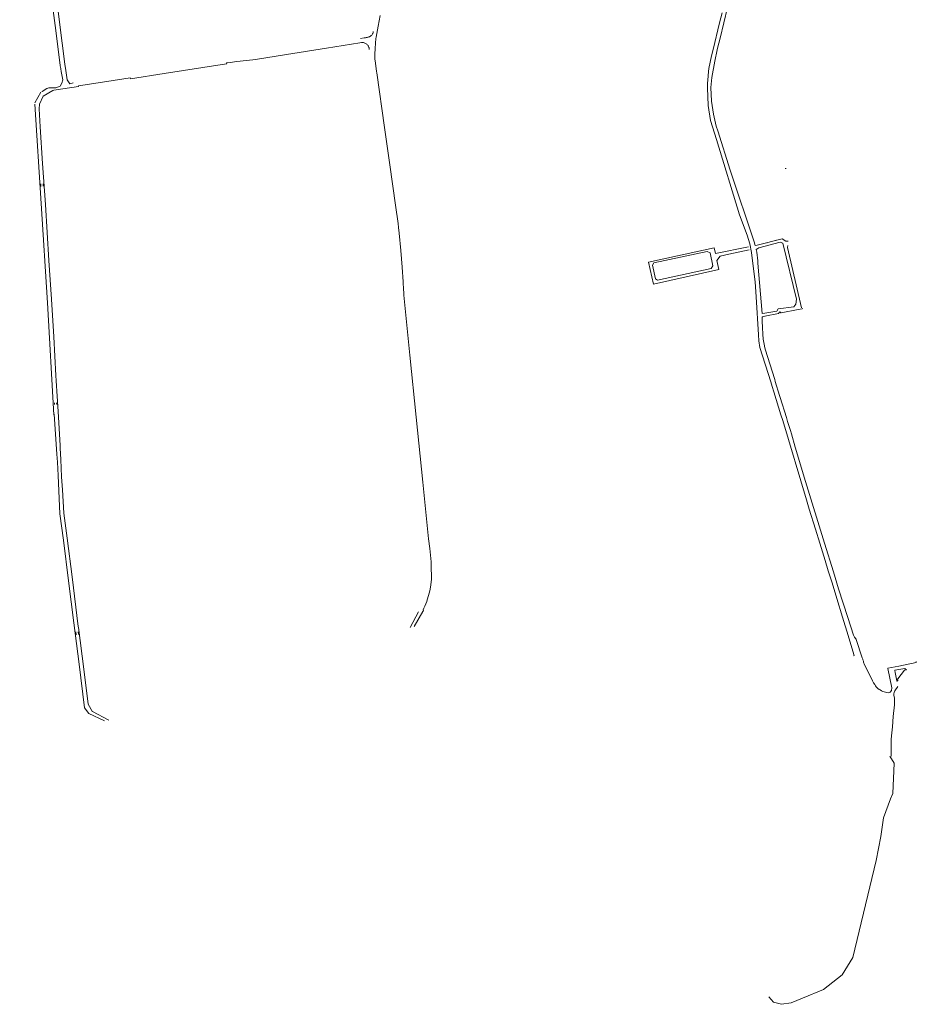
# Model space of a CAD drawing. Extents: x 97501 to 109728, y 463571 to 471596.
# Tile 7 of 25: x 101983 to 103356, y 466018 to 467526. Entities that reach past the tile are written whole.
import ezdxf

# ---------------------------------------------------------------- set-up
doc = ezdxf.new("R2010")
doc.units = 0
doc.layers.add('107 Goten', color=9, linetype='Continuous', lineweight=20, true_color=0xc0c0c0)

msp = doc.modelspace()

# ---------------------------------------------------------------- linework, layer by layer
at = {"layer": '107 Goten'}
for points in [[(101983, 467562.1), (101990.4, 467563.3), (101998.9, 467564.7), (101998.9, 467564.7), (102007.2, 467566.9), (102010.2, 467567.8), (102012.2, 467568.2), (102012.2, 467568.2), (102014.4, 467568.2), (102019.1, 467567.2), (102022.2, 467565.8), (102024.7, 467563.7), (102026.8, 467560), (102026.8, 467560), (102030.2, 467553.8), (102033.1, 467547.4), (102034.4, 467539.7), (102034.4, 467539.7), (102037.4, 467516.5), (102040.4, 467492.7), (102040.4, 467492.7), (102045.2, 467455.2), (102045.2, 467455.2), (102045.2, 467454.8)], [(102048.1, 467489.4), (102047.6, 467493.2), (102047.6, 467493.2), (102041.9, 467538.5), (102041.6, 467540.3), (102041.6, 467540.3), (102037.5, 467556.3), (102037.5, 467556.3)], [(103055.3, 467497.3), (103066.9, 467544.2)], [(102527, 467462.8), (102527, 467462.8), (102526.8, 467464.8), (102526.5, 467472.8), (102527, 467481.6), (102527, 467481.6), (102527.6, 467489.7), (102528.3, 467496.7), (102528.7, 467498.6), (102531.9, 467515.5), (102535, 467532.1)], [(103058.3, 467535.8), (103054.6, 467520.8), (103054.6, 467520.8), (103044.6, 467479.9), (103044.6, 467479.9), (103044.5, 467479.8), (103042.2, 467470.1), (103042.2, 467470.1), (103042.2, 467470.1), (103038.3, 467450.8), (103038.3, 467450.8), (103037.7, 467446.4), (103037.7, 467446.4), (103036.3, 467432.7), (103036.3, 467432.7), (103035.9, 467428.4), (103035.9, 467428.4), (103035.8, 467423.9), (103035.8, 467423.9), (103035.8, 467421.4)], [(102524.4, 467507.6), (102524.4, 467507.6), (102524.2, 467506.7), (102524, 467505.6), (102523.6, 467504.6), (102523.1, 467503.7), (102522.6, 467502.8), (102521.9, 467502), (102521.1, 467501.2), (102520.3, 467500.5), (102519.3, 467499.9), (102518.4, 467499.5), (102517.5, 467499.2), (102516.7, 467498.9), (102515.8, 467498.6), (102514.9, 467498.4), (102513.7, 467498.1), (102512.3, 467497.9), (102510.4, 467497.5), (102504.6, 467496.6), (102504.6, 467496.6)], [(103053.3, 467489.6), (103055.3, 467497.3)], [(102065.1, 467428.6), (102059.6, 467427.5), (102055.8, 467433.5), (102053.6, 467447.5), (102052.2, 467457.3), (102048.1, 467489.4)], [(102340.2, 467464.2), (102340.2, 467464.2), (102344, 467464.5), (102344, 467464.5), (102391.3, 467472.3), (102452.5, 467482.1), (102452.5, 467482.1), (102504, 467490.3), (102504, 467490.3), (102506.5, 467490.7), (102507.5, 467490.8), (102508.5, 467490.7), (102509.6, 467490.5), (102510.6, 467490.2), (102511.5, 467489.8), (102512.5, 467489.2), (102513.5, 467488.5), (102514.4, 467487.8), (102515.2, 467487), (102515.9, 467486.3), (102516.3, 467485.7), (102516.8, 467485), (102517.2, 467484.4), (102517.5, 467483.7), (102517.7, 467483.3), (102517.8, 467482.9), (102517.9, 467482.5), (102518, 467482.1), (102518.3, 467480.1), (102518.3, 467480.1), (102518.3, 467480.1)], [(103049.5, 467362.4), (103045.1, 467380.7), (103042, 467400.9), (103041.2, 467421.5), (103042.5, 467436.9), (103047.4, 467462.1), (103050.9, 467479.3)], [(103050.9, 467479.3), (103052.7, 467488), (103053.3, 467489.5), (103053.3, 467489.5), (103053.3, 467489.6)], [(102300.1, 467458.1), (102300.1, 467458.1), (102299.8, 467459.4), (102305.4, 467460.2), (102305.4, 467460.2), (102315.6, 467461.7), (102315.6, 467461.7)], [(102315.6, 467461.7), (102340.2, 467464.2)], [(102527, 467462.8), (102529.4, 467446)], [(102046.4, 467446.4), (102049, 467433.2), (102047.5, 467428.4), (102044.9, 467423.8), (102038.2, 467421.1), (102027.5, 467421.1)], [(102045.2, 467454.8), (102045.8, 467450.7)], [(102045.8, 467450.7), (102045.8, 467450.3), (102045.8, 467450.3), (102046.4, 467446.4), (102046.4, 467446.4)], [(102152.5, 467435), (102152.6, 467435), (102152.6, 467434.9), (102152.6, 467434.9), (102204, 467443), (102293.2, 467456.9), (102300, 467458), (102300.1, 467458), (102300.1, 467458.1)], [(102570.6, 467116.5), (102570.6, 467116.5), (102570.3, 467119.5), (102570.1, 467124.1), (102570.1, 467124.1), (102568.7, 467146.8), (102568.7, 467146.8), (102566.4, 467172.2), (102566.4, 467172.2), (102564, 467198.8), (102564, 467198.8), (102563.1, 467207.2), (102563.1, 467207.2), (102562.3, 467213.6), (102562.3, 467213.6), (102558.5, 467241.7), (102558.5, 467241.7), (102549.8, 467303.1), (102549.8, 467303.1), (102541.7, 467360.4), (102541.7, 467360.4), (102529.6, 467444.4), (102529.4, 467446)], [(102073.1, 467423.3), (102073, 467424.3), (102116.2, 467430.7), (102116.2, 467430.7), (102152.3, 467436.3), (102152.5, 467435), (102152.5, 467435)], [(102045.8, 466851.9), (102045.1, 466869.4), (102045.1, 466869.4), (102044.9, 466873.6), (102044.9, 466873.6), (102041.9, 466925.4), (102039.1, 466972.5), (102038.6, 466980.8), (102035.2, 467039.9), (102035.2, 467039.9), (102031.7, 467097.5), (102031.7, 467097.5), (102027.8, 467156.6), (102022.3, 467242.4), (102022.3, 467242.4), (102018.2, 467305.2), (102014.6, 467361.3), (102012.9, 467389.1), (102013.2, 467396), (102018.8, 467408.6), (102033.6, 467417), (102033.6, 467417), (102035.3, 467417.5), (102073.1, 467423.2), (102073.1, 467423.3), (102073.1, 467423.3)], [(102027.5, 467421.1), (102027.5, 467421.1), (102027.5, 467421.1), (102024.4, 467420), (102024.4, 467420), (102017.2, 467415.5), (102017, 467415.4)], [(103040.7, 467371), (103036.9, 467393.9), (103035.8, 467421.4)], [(102006.3, 467398.3), (102015.5, 467414.8)], [(102035.5, 466920.6), (102025.7, 467092.2), (102006.1, 467396.4)], [(103103.2, 467169.3), (103101, 467182.4), (103096.6, 467195.6), (103085.2, 467226.7), (103050, 467342.3), (103040.7, 467371)], [(103051.7, 467355.3), (103049.5, 467362.4)], [(103107.9, 467183.7), (103070.5, 467295), (103051.7, 467355.3)], [(103154.7, 467297.8), (103156.5, 467297.8), (103156.5, 467297.8)], [(102015.4, 467274.2), (102015.6, 467270.1)], [(102018.8, 467274.2), (102019, 467270.5)], [(103111.9, 467180.2), (103150.2, 467189.8)], [(103152.7, 467188.7), (103150.2, 467189.8)], [(103053.4, 467142.8), (102953.3, 467120.7), (102945.6, 467154.4), (103046, 467176.3), (103048.3, 467167.3)], [(103048.3, 467167.3), (103098.6, 467178)], [(103111.9, 467180.2), (103108.9, 467179.9), (103108, 467183.4), (103108, 467183.4), (103107.9, 467183.7)], [(103113.3, 467152.5), (103113, 467156.3), (103113, 467156.3), (103111.8, 467169.4), (103111.8, 467169.4), (103110.7, 467173.6), (103112.9, 467175.1)], [(103112.9, 467175.1), (103114.7, 467176.4), (103147.5, 467184.8), (103151.6, 467183.3)], [(103151.6, 467183.3), (103172.2, 467097.8), (103171.3, 467090.1), (103168, 467086.1), (103144.4, 467082.6), (103142, 467079.5), (103123.7, 467076.2), (103119.5, 467075.8)], [(103128.5, 467184.2), (103128.5, 467184.2), (103127.5, 467184)], [(103141.6, 467187.8), (103140.6, 467187.5), (103140.6, 467187.5)], [(103159.4, 467186.6), (103159.3, 467186.6), (103156.2, 467186.6), (103156.2, 467186.6), (103153.4, 467188.1), (103153.1, 467188.4)], [(103159.1, 467179.6), (103158.5, 467176.6), (103179.8, 467084.6)], [(103041.7, 467144.6), (102959.7, 467126.7), (102956.2, 467128.9), (102951.8, 467149.5), (102954, 467153), (103035.3, 467170.7), (103040, 467168.8), (103044.4, 467148.6)], [(103053.4, 467142.8), (103053.5, 467142.8), (103053.5, 467142.9), (103050.4, 467156.7), (103050.4, 467156.7), (103055.2, 467163.5), (103055.2, 467163.5), (103068.8, 467166.4)], [(103099.9, 467173), (103068.8, 467166.4)], [(103103.3, 467169.5), (103103.3, 467169.5), (103103.2, 467169.3), (103104, 467164.7), (103104, 467164.6), (103104.1, 467164.6)], [(103132.9, 466970.9), (103116.4, 467023.7), (103114.8, 467034), (103114, 467042.8), (103110.3, 467101.2), (103108.9, 467124.1), (103104.1, 467164.6)], [(103044.4, 467148.6), (103041.7, 467144.6)], [(103113.3, 467152.5), (103119.5, 467075.8)], [(102606.5, 466635.2), (102610.7, 466651.2), (102611.8, 466656.5), (102613.5, 466668.2), (102613.7, 466675.6), (102613.1, 466684.3), (102612.8, 466695.6), (102610.8, 466716.1), (102608.8, 466730.5), (102600.2, 466817.2), (102590, 466917.1), (102580.4, 467012), (102571, 467104), (102570.6, 467116.5)], [(103124.3, 467021.1), (103123.1, 467025.9), (103123.1, 467026.1), (103121.3, 467036.2), (103120.6, 467043.9), (103120.1, 467054), (103120.1, 467054), (103119.6, 467063.8), (103119.7, 467070.6), (103120.8, 467070.7)], [(103123.9, 467071.4), (103120.8, 467070.7)], [(103123.8, 467071.2), (103123.8, 467071.2), (103123.9, 467071.4), (103123.9, 467071.7), (103144.6, 467075.6)], [(103144.6, 467075.6), (103144.6, 467075.6), (103144.7, 467075.7), (103146.3, 467077.8), (103146.3, 467077.8), (103146.8, 467078), (103148.5, 467076.8), (103148.6, 467076.8)], [(103148.6, 467076.8), (103148.6, 467076.8), (103174.6, 467081.8)], [(103174.6, 467081.8), (103181.2, 467083), (103181.8, 467083.1), (103181.9, 467083.2)], [(103138.9, 466974.4), (103124.3, 467021.1)], [(103132.9, 466970.9), (103135.2, 466963.7), (103137.7, 466955.5)], [(103139.7, 466971.7), (103138.9, 466974.4)], [(103146.4, 466950.3), (103139.7, 466971.7)], [(103148.5, 466920.6), (103137.7, 466955.5)], [(103147.4, 466947), (103146.4, 466950.3)], [(102036.2, 466939), (102036.3, 466936.1)], [(102039.6, 466939.1), (102039.8, 466936.3)], [(103156.8, 466916.6), (103147.4, 466947)], [(102113.1, 466451.8), (102088.7, 466463.4), (102082.5, 466472), (102074, 466538.9), (102066, 466602.2), (102057.7, 466666.6), (102049.9, 466728.5), (102044.7, 466769.2), (102041.7, 466827.5), (102040.8, 466848.1), (102039.8, 466860.5), (102036, 466921.3)], [(103148.5, 466920.6), (103151.3, 466911.7)], [(103151.3, 466911.7), (103187.5, 466790.3)], [(103273.6, 466546.3), (103272.9, 466548.4), (103270.9, 466554.6), (103270.9, 466554.6), (103265.5, 466570.5), (103263.5, 466576.8), (103263.5, 466576.9), (103262.8, 466577.9), (103262.8, 466578), (103261.5, 466579.5), (103261, 466580.1), (103259.7, 466583.4), (103251, 466610), (103236.8, 466653.9), (103228.7, 466680), (103215.1, 466723.8), (103186.2, 466818.6), (103170.4, 466871.1), (103164.4, 466891.4), (103162.9, 466896.6), (103162.9, 466896.6), (103162.9, 466896.6), (103158.7, 466910.2), (103156.8, 466916.6)], [(102045.8, 466851.9), (102047.1, 466825.6)], [(102094.5, 466465.9), (102094.5, 466466), (102087.8, 466477.6), (102087.8, 466477.6), (102081.1, 466531), (102081.1, 466531), (102073, 466594.7), (102072.7, 466596.6), (102072.7, 466596.6), (102063.2, 466672.5), (102063.2, 466672.5), (102055.7, 466731.6), (102050.8, 466769.9), (102048.6, 466805.7), (102048.6, 466805.7), (102047.6, 466818.9), (102047.1, 466825.6), (102047.1, 466825.6)], [(103187.5, 466790.3), (103191.9, 466775.9), (103191.9, 466775.9), (103201.4, 466745.5), (103207.9, 466724), (103216, 466697.4), (103216, 466697.4), (103221, 466681.6), (103221, 466681.6), (103226.7, 466663.4), (103233.9, 466639.5), (103233.9, 466639.5), (103242.8, 466610.9), (103242.8, 466610.9), (103251.5, 466582.9), (103255.7, 466569.1), (103260.7, 466552.1), (103259.5, 466551.5)], [(102600.3, 466619.5), (102601, 466620.9), (102601, 466621), (102600.9, 466621.8), (102601.8, 466624.5), (102603.2, 466627.6), (102603.2, 466627.6), (102606.1, 466634.8), (102606.5, 466635.2), (102606.5, 466635.2)], [(102593.7, 466619.1), (102580.6, 466594.7)], [(102587.2, 466596.4), (102600.3, 466619.5)], [(102068.9, 466588.3), (102069.4, 466583.9)], [(102072.4, 466588.5), (102072.9, 466584.2)], [(103355.3, 466542.8), (103355.3, 466542.8), (103355.7, 466541.2), (103328.9, 466535.9), (103328.9, 466535.9), (103312, 466532.5), (103312, 466532.4), (103318.2, 466502.7), (103317.9, 466498.6), (103315.8, 466496), (103312.4, 466495.1), (103312.4, 466495.1), (103308.3, 466495.9), (103304.6, 466497), (103302.5, 466498.1), (103300.3, 466499.3), (103298.8, 466500.1), (103296.9, 466501.6), (103295.6, 466502.8), (103294.3, 466504.2), (103293.2, 466505.7), (103292, 466507.6), (103290.4, 466510.1), (103288.5, 466513.5), (103283.4, 466523.9), (103276.6, 466537.9), (103275.1, 466541.7), (103274.6, 466543.4), (103274.6, 466543.4), (103273.9, 466545.6), (103273.9, 466545.6), (103273.6, 466546.3)], [(103340.5, 466530), (103337.7, 466529.7), (103337.7, 466529.6), (103327.2, 466516.5), (103327.1, 466516.5), (103327.5, 466513.6), (103327, 466513.1), (103326.3, 466512.9), (103325.8, 466513.3), (103325.3, 466515.7), (103323.3, 466525.8), (103322.7, 466529.1), (103322.8, 466529.3), (103322.9, 466529.4), (103323, 466529.5), (103338.3, 466532.4), (103340.5, 466530)], [(103322.5, 466486.9), (103322.5, 466487.2), (103322.5, 466487.2), (103321.8, 466488.9), (103321.4, 466491.1), (103321.5, 466493.3), (103321.9, 466495.5), (103322.9, 466498), (103327.5, 466504.5)], [(103317.5, 466397.7), (103317.3, 466399.1), (103317.1, 466402.8), (103317, 466410.7), (103317, 466417.7), (103317.3, 466423.4), (103317.9, 466429), (103317.9, 466429), (103319.2, 466442.6), (103319.2, 466442.6), (103320.5, 466458.9), (103322.4, 466476.4), (103322.4, 466476.4), (103322.5, 466481.9), (103322.5, 466481.9), (103322.5, 466486.9)], [(102094.5, 466466.2), (102119.6, 466453.3)], [(103129.7, 466029.7), (103137.1, 466021.1), (103149.4, 466018), (103164.2, 466020.5), (103181.5, 466027.3), (103213.6, 466040.8), (103242, 466063.1), (103258.7, 466089.6), (103294.4, 466238.3), (103301.2, 466274.7), (103305.5, 466303.7), (103316, 466332.7), (103319.7, 466340.7), (103321.6, 466387), (103315.4, 466398.1)]]:
    msp.add_lwpolyline(points, dxfattribs=at)

doc.saveas('drawing.dxf')
